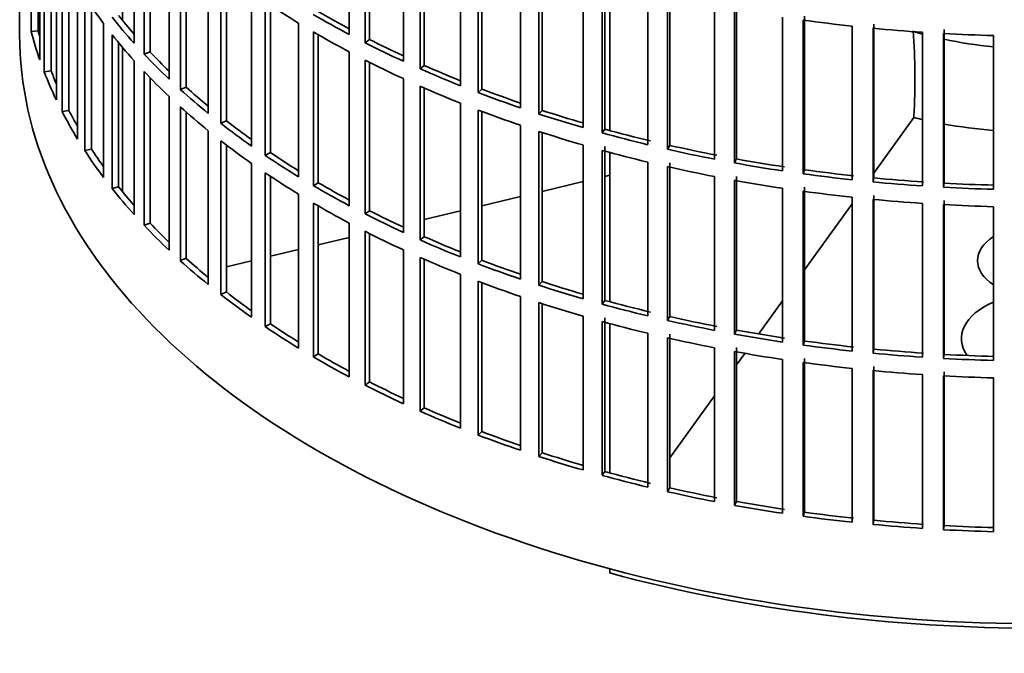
# Model space of a CAD drawing. Header units: millimetres. Extents: x 424 to 1298, y -2735 to 1993.
# Tile 2 of 24: x 1006 to 1144, y -2668 to -2579. Entities that reach past the tile are written whole.
import ezdxf

# ---------------------------------------------------------------- set-up
doc = ezdxf.new("R2010")
doc.units = ezdxf.units.MM
for name, color, linetype in [('VSI184-254_GIUNT', 7, 'Continuous'), ('VSI344-454_FILTR', 7, 'Continuous'), ('VSI344-454_SUPPO', 7, 'Continuous')]:
    doc.layers.add(name, color=color, linetype=linetype)

# ---------------------------------------------------------------- blocks, each defined once
blk = doc.blocks.new('SE4')
at = {"layer": 'VSI184-254_GIUNT', "color": 7, "linetype": 'Continuous', "lineweight": 35}
for start_param, end_param in [(4.245143, 4.281952), (4.365036, 4.547129)]:
    blk.add_ellipse((1149.04, -2560.52), major_axis=(39.5, 0), ratio=0.57735, start_param=start_param, end_param=end_param, dxfattribs=at)
at = {"layer": 'VSI344-454_FILTR', "color": 7, "linetype": 'Continuous', "lineweight": 35}
for p, q in [((1005.54, -2341.29), (1005.54, -2581.34)), ((1007.16, -2580.86), (1007.16, -2559.22)), ((1051.92, -2581.29), (1051.92, -2559.66)), ((1021.65, -2582.52), (1021.65, -2560.89)), ((1054.14, -2582.45), (1054.14, -2560.81)), ((1054.78, -2582), (1054.78, -2561.13)), ((1008.14, -2580.76), (1008.14, -2562.53)), ((1023.05, -2584.04), (1023.05, -2562.41)), ((1008.38, -2584.86), (1008.38, -2563.22)), ((1023.91, -2583.75), (1023.91, -2563.31)), ((1059.53, -2585.06), (1059.53, -2563.42)), ((1009, -2586.54), (1009, -2564.91)), ((1061.88, -2586.12), (1061.88, -2564.48)), ((1062.46, -2585.65), (1062.46, -2564.74)), ((1026.57, -2587.56), (1026.57, -2565.92)), ((1067.57, -2588.5), (1067.57, -2566.87)), ((1009.97, -2586.4), (1009.97, -2567.25)), ((1028.15, -2589.02), (1028.15, -2567.38)), ((1028.98, -2588.7), (1028.98, -2568.12)), ((1070.04, -2589.47), (1070.04, -2567.83)), ((1070.57, -2588.98), (1070.57, -2568.03)), ((1010.7, -2590.48), (1010.7, -2568.85)), ((1011.52, -2592.14), (1011.52, -2570.5)), ((1032.08, -2592.39), (1032.08, -2570.75)), ((1076.01, -2591.62), (1076.01, -2569.98)), ((1078.59, -2592.48), (1078.59, -2570.84)), ((1079.06, -2591.97), (1079.06, -2570.99)), ((1012.47, -2591.96), (1012.47, -2572.27)), ((1033.83, -2593.78), (1033.83, -2572.14)), ((1034.62, -2593.43), (1034.62, -2572.75)), ((1084.8, -2594.39), (1084.8, -2572.75)), ((1087.48, -2595.14), (1087.48, -2573.5)), ((1087.89, -2594.61), (1087.89, -2572.98)), ((1013.7, -2596), (1013.7, -2574.37)), ((1093.91, -2596.79), (1093.91, -2575.16)), ((1014.72, -2597.62), (1014.72, -2575.98)), ((1038.16, -2596.98), (1038.16, -2575.35)), ((1096.67, -2597.44), (1096.67, -2575.8)), ((1097.02, -2596.9), (1097.02, -2575.26)), ((1015.64, -2597.4), (1015.64, -2577.37)), ((1040.08, -2598.3), (1040.08, -2576.66)), ((1040.82, -2597.91), (1040.82, -2577.16)), ((1103.28, -2598.83), (1103.28, -2577.19)), ((1106.12, -2599.36), (1106.12, -2577.72)), ((1106.4, -2598.8), (1106.4, -2577.17)), ((1112.88, -2600.48), (1112.88, -2578.84)), ((1115.78, -2600.9), (1115.78, -2579.26)), ((1115.98, -2600.33), (1115.98, -2578.69)), ((1008.14, -2580.76), (1007.16, -2580.86)), ((1017.35, -2601.39), (1017.35, -2579.75)), ((1044.79, -2601.32), (1044.79, -2579.68)), ((1122.66, -2601.74), (1122.66, -2580.1)), ((1125.6, -2602.04), (1125.6, -2580.4)), ((1125.73, -2601.47), (1125.73, -2579.83)), ((1135.6, -2602.21), (1135.6, -2580.57)), ((1018.56, -2602.96), (1018.56, -2581.32)), ((1046.86, -2602.56), (1046.86, -2580.92)), ((1047.55, -2602.14), (1047.55, -2581.33)), ((1054.78, -2582), (1054.14, -2582.45)), ((1132.56, -2602.6), (1132.56, -2580.97)), ((1135.53, -2602.78), (1135.53, -2581.15)), ((1142.55, -2603.07), (1142.55, -2581.43)), ((1019.46, -2602.71), (1019.46, -2582.43)), ((1023.91, -2583.75), (1023.05, -2584.04)), ((1051.92, -2605.38), (1051.92, -2583.74)), ((1054.14, -2606.53), (1054.14, -2584.89)), ((1021.65, -2606.61), (1021.65, -2584.97)), ((1054.78, -2606.09), (1054.78, -2585.22)), ((1062.46, -2585.65), (1061.88, -2586.12)), ((1009.97, -2586.4), (1009, -2586.54)), ((1023.05, -2608.13), (1023.05, -2586.49)), ((1023.91, -2607.84), (1023.91, -2587.4)), ((1059.53, -2609.14), (1059.53, -2587.51)), ((1028.98, -2588.7), (1028.15, -2589.02)), ((1061.88, -2610.2), (1061.88, -2588.57)), ((1062.46, -2609.74), (1062.46, -2588.82)), ((1070.57, -2588.98), (1070.04, -2589.47)), ((1026.57, -2611.65), (1026.57, -2590.01)), ((1028.15, -2613.11), (1028.15, -2591.47)), ((1067.57, -2612.59), (1067.57, -2590.95)), ((1012.47, -2591.96), (1011.52, -2592.14)), ((1028.98, -2612.78), (1028.98, -2592.21)), ((1070.04, -2613.55), (1070.04, -2591.92)), ((1070.57, -2613.06), (1070.57, -2592.12)), ((1079.06, -2591.97), (1078.59, -2592.48)), ((1034.62, -2593.43), (1033.83, -2593.78)), ((1076.01, -2615.71), (1076.01, -2594.07)), ((1032.08, -2616.48), (1032.08, -2594.84)), ((1078.59, -2616.57), (1078.59, -2594.93)), ((1079.06, -2616.06), (1079.06, -2595.08)), ((1087.89, -2594.61), (1087.48, -2595.14)), ((1033.83, -2617.87), (1033.83, -2596.23)), ((1034.62, -2617.51), (1034.62, -2596.84)), ((1084.8, -2618.47), (1084.8, -2596.84)), ((1087.89, -2618.7), (1087.89, -2597.06)), ((1097.02, -2596.9), (1096.67, -2597.44)), ((1015.64, -2597.4), (1014.72, -2597.62)), ((1040.82, -2597.91), (1040.08, -2598.3)), ((1087.48, -2619.23), (1087.48, -2597.59)), ((1038.16, -2621.07), (1038.16, -2599.43)), ((1093.91, -2620.88), (1093.91, -2599.24)), ((1096.67, -2621.53), (1096.67, -2599.89)), ((1097.02, -2620.98), (1097.02, -2599.35)), ((1106.4, -2598.8), (1106.12, -2599.36)), ((1040.08, -2622.39), (1040.08, -2600.75)), ((1040.82, -2622), (1040.82, -2601.25)), ((1103.28, -2622.91), (1103.28, -2601.28)), ((1106.4, -2622.89), (1106.4, -2601.25)), ((1115.98, -2600.33), (1115.78, -2600.9)), ((1125.73, -2601.47), (1125.6, -2602.04)), ((1019.46, -2602.71), (1018.56, -2602.96)), ((1047.55, -2602.14), (1046.86, -2602.56)), ((1106.12, -2623.45), (1106.12, -2601.81)), ((1115.98, -2624.42), (1115.98, -2602.78)), ((1135.6, -2602.21), (1135.53, -2602.78)), ((1044.79, -2625.41), (1044.79, -2603.77)), ((1112.88, -2624.57), (1112.88, -2602.93)), ((1115.78, -2624.98), (1115.78, -2603.35)), ((1122.66, -2625.83), (1122.66, -2604.19)), ((1125.73, -2625.55), (1125.73, -2603.92)), ((1046.86, -2626.64), (1046.86, -2605.01)), ((1047.55, -2626.23), (1047.55, -2605.41)), ((1125.6, -2626.13), (1125.6, -2604.49)), ((1132.56, -2626.69), (1132.56, -2605.05)), ((1135.53, -2626.87), (1135.53, -2605.23)), ((1135.6, -2626.3), (1135.6, -2604.66)), ((1142.55, -2627.15), (1142.55, -2605.52)), ((1054.78, -2606.09), (1054.14, -2606.53)), ((1023.91, -2607.84), (1023.05, -2608.13)), ((1051.92, -2629.47), (1051.92, -2607.83)), ((1054.14, -2630.62), (1054.14, -2608.98)), ((1054.78, -2630.18), (1054.78, -2609.31)), ((1062.46, -2609.74), (1061.88, -2610.2)), ((1059.53, -2633.23), (1059.53, -2611.59)), ((1028.98, -2612.78), (1028.15, -2613.11)), ((1061.88, -2634.29), (1061.88, -2612.65)), ((1062.46, -2633.82), (1062.46, -2612.91)), ((1070.57, -2613.06), (1070.04, -2613.55)), ((1067.57, -2636.68), (1067.57, -2615.04)), ((1070.04, -2637.64), (1070.04, -2616)), ((1070.57, -2637.15), (1070.57, -2616.2)), ((1079.06, -2616.06), (1078.59, -2616.57)), ((1034.62, -2617.51), (1033.83, -2617.87)), ((1076.01, -2639.79), (1076.01, -2618.15)), ((1078.59, -2640.65), (1078.59, -2619.02)), ((1079.06, -2640.14), (1079.06, -2619.17)), ((1087.89, -2618.7), (1087.48, -2619.23)), ((1084.8, -2642.56), (1084.8, -2620.92)), ((1040.82, -2622), (1040.08, -2622.39)), ((1087.48, -2643.31), (1087.48, -2621.68)), ((1087.89, -2642.79), (1087.89, -2621.15)), ((1097.02, -2620.98), (1096.67, -2621.53)), ((1093.91, -2644.97), (1093.91, -2623.33)), ((1097.02, -2645.07), (1097.02, -2623.43)), ((1106.4, -2622.89), (1106.12, -2623.45)), ((1096.67, -2645.61), (1096.67, -2623.97)), ((1115.98, -2624.42), (1115.78, -2624.98)), ((1047.55, -2626.23), (1046.86, -2626.64)), ((1103.28, -2647), (1103.28, -2625.36)), ((1106.12, -2647.53), (1106.12, -2625.9)), ((1106.4, -2646.98), (1106.4, -2625.34)), ((1125.73, -2625.55), (1125.6, -2626.13)), ((1135.6, -2626.3), (1135.53, -2626.87)), ((1112.88, -2648.65), (1112.88, -2627.02)), ((1115.78, -2649.07), (1115.78, -2627.43)), ((1115.98, -2648.5), (1115.98, -2626.87)), ((1122.66, -2649.91), (1122.66, -2628.28)), ((1125.6, -2650.21), (1125.6, -2628.58)), ((1125.73, -2649.64), (1125.73, -2628)), ((1132.56, -2650.78), (1132.56, -2629.14)), ((1135.6, -2650.38), (1135.6, -2628.74)), ((1054.78, -2630.18), (1054.14, -2630.62)), ((1135.53, -2650.96), (1135.53, -2629.32)), ((1142.55, -2651.24), (1142.55, -2629.6)), ((1062.46, -2633.82), (1061.88, -2634.29)), ((1070.57, -2637.15), (1070.04, -2637.64)), ((1079.06, -2640.14), (1078.59, -2640.65)), ((1087.89, -2642.79), (1087.48, -2643.31)), ((1097.02, -2645.07), (1096.67, -2645.61)), ((1106.4, -2646.98), (1106.12, -2647.53)), ((1115.98, -2648.5), (1115.78, -2649.07)), ((1125.73, -2649.64), (1125.6, -2650.21)), ((1135.6, -2650.38), (1135.53, -2650.96))]:
    blk.add_line(p, q, dxfattribs=at)
for centre, major_axis, start_param, end_param in [((1149.04, -2546.84), (-143.5, 0), 0.359458, 0.408487), ((1149.04, -2522.75), (-143.5, 0), 0.708524, 0.757553), ((1149.04, -2544.39), (-143.5, 0), 0.429271, 0.4783), ((1149.04, -2544.39), (-142.5, 0), 0.429099, 0.464583), ((1149.04, -2520.3), (-143.5, 0), 0.778337, 0.827366), ((1149.04, -2520.3), (-142.5, 0), 0.778165, 0.820895), ((1149.04, -2498.67), (-143.5, 0), 1.336842, 1.385871), ((1149.04, -2568.48), (-142.5, 0), 0.149846, 0.160582), ((1149.04, -2498.67), (-143.5, 0), 1.406655, 1.455685), ((1149.04, -2581.34), (143.5, 0), 3.141593, 5.158357), ((1149.04, -2568.48), (-143.5, 0), 0.150018, 0.199048), ((1149.04, -2546.84), (-143.5, 0), 0.429271, 0.4783), ((1149.04, -2522.75), (-143.5, 0), 0.778337, 0.827366), ((1149.04, -2520.3), (-142.5, 0), 0.847978, 0.891566), ((1149.04, -2498.67), (-143.5, 0), 1.476469, 1.525498), ((1149.04, -2520.3), (-143.5, 0), 0.84815, 0.897179), ((1149.04, -2544.39), (-143.5, 0), 0.499084, 0.548113), ((1149.04, -2544.39), (-142.5, 0), 0.498912, 0.536508), ((1149.04, -2522.75), (-143.5, 0), 0.84815, 0.897179), ((1149.04, -2520.3), (-143.5, 0), 0.917963, 0.966992), ((1149.04, -2520.3), (-142.5, 0), 0.917791, 0.962144), ((1149.04, -2568.48), (-143.5, 0), 0.219831, 0.268861), ((1149.04, -2568.48), (-142.5, 0), 0.219659, 0.242088), ((1149.04, -2546.84), (-143.5, 0), 0.499084, 0.548113), ((1149.04, -2544.39), (-143.5, 0), 0.568897, 0.617927), ((1149.04, -2544.39), (-142.5, 0), 0.568725, 0.607984), ((1149.04, -2522.75), (-143.5, 0), 0.917963, 0.966992), ((1149.04, -2520.3), (-142.5, 0), 0.987604, 1.032651), ((1149.04, -2520.3), (-143.5, 0), 0.987776, 1.036806), ((1149.04, -2546.84), (-143.5, 0), 0.568897, 0.617927), ((1149.04, -2568.48), (-143.5, 0), 0.289645, 0.338674), ((1149.04, -2568.48), (-142.5, 0), 0.289473, 0.318152), ((1149.04, -2522.75), (-143.5, 0), 0.987776, 1.036806), ((1149.04, -2520.3), (-143.5, 0), 1.057589, 1.106619), ((1149.04, -2520.3), (-142.5, 0), 1.057417, 1.103102), ((1149.04, -2544.39), (-143.5, 0), 0.63871, 0.68774), ((1149.04, -2544.39), (-142.5, 0), 0.638538, 0.679153), ((1149.04, -2522.75), (-143.5, 0), 1.057589, 1.106619), ((1149.04, -2520.3), (-143.5, 0), 1.127403, 1.176432), ((1149.04, -2520.3), (-142.5, 0), 1.127231, 1.176604), ((1149.04, -2546.84), (-143.5, 0), 0.63871, 0.68774), ((1149.04, -2520.3), (-142.5, 0), 1.197044, 1.246417), ((1149.04, -2568.48), (-143.5, 0), 0.359458, 0.408487), ((1149.04, -2568.48), (-142.5, 0), 0.359286, 0.391958), ((1149.04, -2544.39), (-143.5, 0), 0.708524, 0.757553), ((1149.04, -2544.39), (-142.5, 0), 0.708352, 0.750104), ((1149.04, -2522.75), (-143.5, 0), 1.127403, 1.176432), ((1149.04, -2520.3), (-143.5, 0), 1.197216, 1.246245), ((1149.04, -2522.75), (-143.5, 0), 1.197216, 1.246245), ((1149.04, -2520.3), (-143.5, 0), 1.267029, 1.316058), ((1149.04, -2520.3), (-142.5, 0), 1.266857, 1.31623), ((1149.04, -2546.84), (-143.5, 0), 0.708524, 0.757553), ((1149.04, -2520.3), (-143.5, 0), 1.336842, 1.385871), ((1149.04, -2520.3), (-142.5, 0), 1.33667, 1.386044), ((1149.04, -2520.3), (-142.5, 0), 1.406483, 1.455857), ((1149.04, -2568.48), (-142.5, 0), 0.429099, 0.464583), ((1149.04, -2544.39), (-143.5, 0), 0.778337, 0.827366), ((1149.04, -2544.39), (-142.5, 0), 0.778165, 0.820895), ((1149.04, -2522.75), (-143.5, 0), 1.267029, 1.316058), ((1149.04, -2520.3), (-143.5, 0), 1.406655, 1.455685), ((1149.04, -2520.3), (-143.5, 0), 1.476469, 1.525498), ((1149.04, -2520.3), (-142.5, 0), 1.476296, 1.52567), ((1149.04, -2568.48), (-143.5, 0), 0.429271, 0.4783), ((1149.04, -2522.75), (-143.5, 0), 1.336842, 1.385871), ((1149.04, -2546.84), (-143.5, 0), 0.778337, 0.827366), ((1149.04, -2522.75), (-143.5, 0), 1.406655, 1.455685), ((1149.04, -2522.75), (-143.5, 0), 1.476469, 1.525498), ((1149.04, -2544.39), (-143.5, 0), 0.84815, 0.897179), ((1149.04, -2544.39), (-142.5, 0), 0.847978, 0.891566), ((1149.04, -2568.48), (-143.5, 0), 0.499084, 0.548113), ((1149.04, -2568.48), (-142.5, 0), 0.498912, 0.536508), ((1149.04, -2546.84), (-143.5, 0), 0.84815, 0.897179), ((1149.04, -2544.39), (-142.5, 0), 0.917791, 0.962144), ((1149.04, -2544.39), (-143.5, 0), 0.917963, 0.966992), ((1149.04, -2568.48), (-143.5, 0), 0.568897, 0.617927), ((1149.04, -2568.48), (-142.5, 0), 0.568725, 0.607984), ((1149.04, -2546.84), (-143.5, 0), 0.917963, 0.966992), ((1149.04, -2544.39), (-143.5, 0), 0.987776, 1.036806), ((1149.04, -2544.39), (-142.5, 0), 0.987604, 1.032651), ((1149.04, -2546.84), (-143.5, 0), 0.987776, 1.036806), ((1149.04, -2544.39), (-143.5, 0), 1.057589, 1.106619), ((1149.04, -2544.39), (-142.5, 0), 1.057417, 1.103102), ((1149.04, -2568.48), (-143.5, 0), 0.63871, 0.68774), ((1149.04, -2568.48), (-142.5, 0), 0.638538, 0.679153), ((1149.04, -2546.84), (-143.5, 0), 1.057589, 1.106619), ((1149.04, -2544.39), (-143.5, 0), 1.127403, 1.176432), ((1149.04, -2544.39), (-142.5, 0), 1.127231, 1.176604), ((1149.04, -2568.48), (-142.5, 0), 0.708352, 0.750104), ((1149.04, -2546.84), (-143.5, 0), 1.127403, 1.176432), ((1149.04, -2544.39), (-143.5, 0), 1.197216, 1.246245), ((1149.04, -2544.39), (-142.5, 0), 1.197044, 1.246417), ((1149.04, -2568.48), (-143.5, 0), 0.708524, 0.757553), ((1149.04, -2544.39), (-143.5, 0), 1.267029, 1.316058), ((1149.04, -2544.39), (-142.5, 0), 1.266857, 1.31623), ((1149.04, -2546.84), (-143.5, 0), 1.197216, 1.246245), ((1149.04, -2544.39), (-143.5, 0), 1.336842, 1.385871), ((1149.04, -2544.39), (-142.5, 0), 1.33667, 1.386044), ((1149.04, -2568.48), (-142.5, 0), 0.778165, 0.820895), ((1149.04, -2546.84), (-143.5, 0), 1.267029, 1.316058), ((1149.04, -2544.39), (-143.5, 0), 1.406655, 1.455685), ((1149.04, -2544.39), (-142.5, 0), 1.406483, 1.455857), ((1149.04, -2544.39), (-142.5, 0), 1.476296, 1.52567), ((1149.04, -2568.48), (-143.5, 0), 0.778337, 0.827366), ((1149.04, -2546.84), (-143.5, 0), 1.336842, 1.385871), ((1149.04, -2544.39), (-143.5, 0), 1.476469, 1.525498), ((1149.04, -2546.84), (-143.5, 0), 1.406655, 1.455685), ((1149.04, -2568.48), (-143.5, 0), 0.84815, 0.897179), ((1149.04, -2568.48), (-142.5, 0), 0.847978, 0.891566), ((1149.04, -2546.84), (-143.5, 0), 1.476469, 1.525498), ((1149.04, -2568.48), (-143.5, 0), 0.917963, 0.966992), ((1149.04, -2568.48), (-142.5, 0), 0.917791, 0.962144), ((1149.04, -2568.48), (-142.5, 0), 0.987604, 1.032651), ((1149.04, -2568.48), (-143.5, 0), 0.987776, 1.036806), ((1149.04, -2568.48), (-142.5, 0), 1.057417, 1.103102), ((1149.04, -2568.48), (-143.5, 0), 1.057589, 1.106619), ((1149.04, -2568.48), (-142.5, 0), 1.127231, 1.176604), ((1149.04, -2568.48), (-143.5, 0), 1.127403, 1.176432), ((1149.04, -2568.48), (-143.5, 0), 1.197216, 1.246245), ((1149.04, -2568.48), (-142.5, 0), 1.197044, 1.246417), ((1149.04, -2568.48), (-142.5, 0), 1.266857, 1.31623), ((1149.04, -2568.48), (-143.5, 0), 1.267029, 1.316058), ((1149.04, -2568.48), (-142.5, 0), 1.33667, 1.386044), ((1149.04, -2568.48), (-143.5, 0), 1.336842, 1.385871), ((1149.04, -2568.48), (-142.5, 0), 1.406483, 1.455857), ((1149.04, -2568.48), (-143.5, 0), 1.406655, 1.455685), ((1149.04, -2568.48), (-143.5, 0), 1.476469, 1.525498), ((1149.04, -2568.48), (-142.5, 0), 1.476296, 1.52567)]:
    blk.add_ellipse(centre, major_axis=major_axis, ratio=0.57735, start_param=start_param, end_param=end_param, dxfattribs=at)
at = {"layer": 'VSI344-454_SUPPO', "color": 7, "linetype": 'Continuous', "lineweight": 35}
for p, q in [((1020.02, -2579.31), (1020.02, -2559.01)), ((1088.56, -2594.8), (1088.56, -2573.8)), ((1020.02, -2603.4), (1020.02, -2583.1)), ((1125.73, -2600.82), (1131.36, -2592.98)), ((1131.36, -2592.79), (1131.36, -2592.98)), ((1088.56, -2618.88), (1088.56, -2597.88)), ((1087.89, -2601.25), (1088.56, -2601.09)), ((1079.06, -2603.36), (1084.8, -2601.99)), ((1070.57, -2605.39), (1076.01, -2604.09)), ((1115.98, -2614.41), (1122.66, -2605.11)), ((1062.46, -2607.33), (1067.57, -2606.11)), ((1047.55, -2610.89), (1051.92, -2609.85)), ((1040.82, -2612.5), (1044.79, -2611.56)), ((1034.62, -2613.99), (1038.16, -2613.14)), ((1109.51, -2623.43), (1112.88, -2618.74)), ((1088.56, -2642.97), (1088.56, -2621.97)), ((1106.4, -2627.78), (1107.56, -2626.15)), ((1097.02, -2640.85), (1103.28, -2632.12)), ((1088.56, -2657.06), (1088.56, -2656.47))]:
    blk.add_line(p, q, dxfattribs=at)
blk.add_arc((1028.89, -2587.7), 102.6, 357.1575, 3.881, dxfattribs=at)
for centre, major_axis, start_param, end_param in [((1149.04, -2569.09), (45, 0), 4.308579, 4.337394), ((1149.04, -2569.09), (45, 0), 4.408949, 4.56748), ((1149.04, -2613.11), (8.75, 0), 2.407803, 3.875383), ((1149.04, -2624.08), (-11, 0), -0.938824, 0.382349), ((1149.04, -2582.56), (-142.5, 0), 1.132467, 2.009125)]:
    blk.add_ellipse(centre, major_axis=major_axis, ratio=0.57735, start_param=start_param, end_param=end_param, dxfattribs=at)

msp = doc.modelspace()

# ---------------------------------------------------------------- block references
msp.add_blockref('SE4', (0, 0))

doc.saveas('drawing.dxf')
